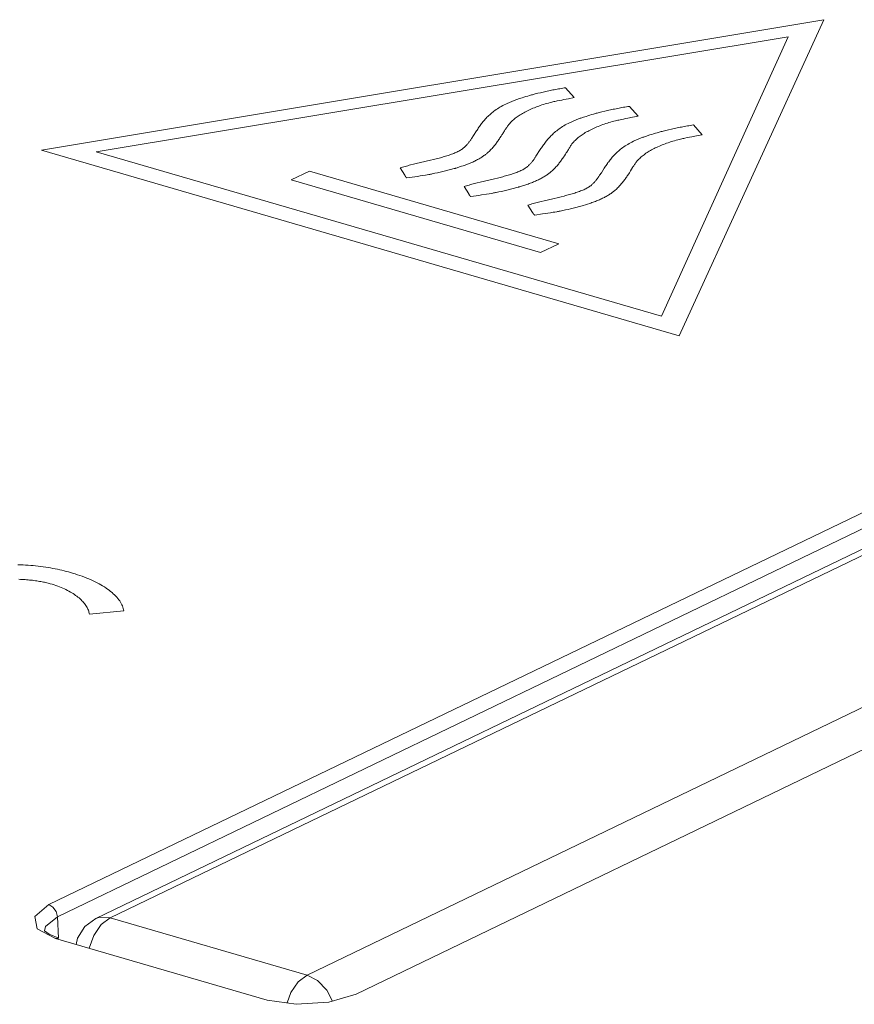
# Model space of a CAD drawing. Header units: millimetres. Extents: x 3925 to 5043, y -86 to 778.
# Tile 159 of 256: x 4608.46 to 4610.44, y 162.07 to 164.4. Entities that reach past the tile are written whole.
import ezdxf

# ---------------------------------------------------------------- set-up
doc = ezdxf.new("R2010")
doc.units = ezdxf.units.MM
doc.header["$LTSCALE"] = 46.255
doc.layers.add('H30K-INDICATDXF_CONTINUOUS_LINE', color=7, linetype='CONTINUOUS')
doc.layers.add('H30K-TOP-COVDXF_CONTINUOUS_LINE', color=7, linetype='CONTINUOUS')

msp = doc.modelspace()

# ---------------------------------------------------------------- linework, layer by layer
at = {"layer": 'H30K-INDICATDXF_CONTINUOUS_LINE', "color": 7, "linetype": 'Continuous', "lineweight": 0}
for p, q in [((4612.9183, 164.3323), (4608.6403, 162.271)), ((4612.9525, 164.3343), (4608.6745, 162.273)), ((4609.1413, 162.1372), (4613.4193, 164.1985)), ((4608.6745, 162.273), (4609.1413, 162.1372))]:
    msp.add_line(p, q, dxfattribs=at)
for points in [[(4608.6249, 162.2006), (4608.6357, 162.2309), (4608.6533, 162.2567), (4608.6745, 162.273)], [(4608.6745, 162.273), (4608.6499, 162.2743), (4608.6403, 162.271)], [(4608.594, 162.2096), (4608.597, 162.2247), (4608.6146, 162.2522), (4608.6403, 162.271)], [(4609.1413, 162.1372), (4609.1204, 162.1213), (4609.1028, 162.0957), (4609.0938, 162.071)], [(4609.2019, 162.0755), (4609.1883, 162.1012), (4609.1664, 162.1241), (4609.1413, 162.1372)]]:
    msp.add_lwpolyline(points, dxfattribs=at)
at = {"layer": 'H30K-TOP-COVDXF_CONTINUOUS_LINE', "color": 7, "linetype": 'Continuous', "lineweight": 0}
for p, q in [((4610.3671, 164.4024), (4608.5115, 164.0929)), ((4610.0237, 163.653), (4610.3671, 164.4024)), ((4608.5292, 162.3041), (4612.8207, 164.372)), ((4610.2822, 164.3614), (4608.6414, 164.089)), ((4609.9816, 163.6992), (4610.2822, 164.3614)), ((4608.5492, 162.2755), (4612.8407, 164.3434)), ((4609.775, 164.2175), (4609.7545, 164.2409)), ((4609.6515, 164.2173), (4609.6451, 164.2152)), ((4609.6558, 164.2186), (4609.6515, 164.2173)), ((4609.6602, 164.2199), (4609.6558, 164.2186)), ((4609.6646, 164.2213), (4609.6602, 164.2199)), ((4609.6888, 164.2278), (4609.6826, 164.2262)), ((4609.6951, 164.2293), (4609.6888, 164.2278)), ((4609.7015, 164.2308), (4609.6951, 164.2293)), ((4609.7346, 164.2097), (4609.7399, 164.2109)), ((4609.7399, 164.2109), (4609.7453, 164.2119)), ((4609.7453, 164.2119), (4609.7507, 164.213)), ((4609.7507, 164.213), (4609.7615, 164.215)), ((4609.7615, 164.215), (4609.775, 164.2175)), ((4609.9266, 164.1734), (4609.9061, 164.1968)), ((4609.8031, 164.1732), (4609.7968, 164.1712)), ((4609.8074, 164.1745), (4609.8031, 164.1732)), ((4609.8117, 164.1759), (4609.8074, 164.1745)), ((4609.8161, 164.1772), (4609.8117, 164.1759)), ((4609.8407, 164.1838), (4609.8342, 164.1822)), ((4609.8473, 164.1854), (4609.8407, 164.1838)), ((4609.8862, 164.1657), (4609.8915, 164.1668)), ((4609.8915, 164.1668), (4609.8968, 164.1678)), ((4609.8968, 164.1678), (4609.9022, 164.1689)), ((4609.9022, 164.1689), (4609.913, 164.1709)), ((4609.913, 164.1709), (4609.9266, 164.1734)), ((4613.5494, 164.16), (4609.2579, 162.0922)), ((4609.9989, 164.1413), (4609.9922, 164.1397)), ((4610.0781, 164.1294), (4610.0577, 164.1527)), ((4609.5362, 164.1278), (4609.5321, 164.1216)), ((4609.6014, 164.1259), (4609.6037, 164.1294)), ((4609.9546, 164.1291), (4609.9482, 164.127)), ((4609.9589, 164.1304), (4609.9546, 164.1291)), ((4609.9633, 164.1318), (4609.9589, 164.1304)), ((4609.9677, 164.1331), (4609.9633, 164.1318)), ((4609.9922, 164.1397), (4609.9857, 164.1381)), ((4610.0377, 164.1216), (4610.043, 164.1227)), ((4610.043, 164.1227), (4610.0484, 164.1238)), ((4610.0484, 164.1238), (4610.0538, 164.1248)), ((4610.0538, 164.1248), (4610.0646, 164.1268)), ((4610.0646, 164.1268), (4610.0781, 164.1294)), ((4608.5115, 164.0929), (4610.0237, 163.653)), ((4608.6414, 164.089), (4609.9816, 163.6992)), ((4609.4412, 164.0708), (4609.4344, 164.0692)), ((4609.4478, 164.0725), (4609.4412, 164.0708)), ((4609.7517, 164.0799), (4609.7542, 164.0837)), ((4609.362, 164.0509), (4609.3732, 164.0334)), ((4609.3937, 164.0596), (4609.387, 164.0579)), ((4609.4004, 164.0612), (4609.3937, 164.0596)), ((4609.4106, 164.0636), (4609.4004, 164.0612)), ((4609.4344, 164.0692), (4609.4106, 164.0636)), ((4609.4971, 164.0513), (4609.499, 164.0519)), ((4609.499, 164.0519), (4609.5056, 164.0541)), ((4609.1468, 164.0433), (4609.1038, 164.0226)), ((4609.7383, 163.8712), (4609.1468, 164.0433)), ((4609.3782, 164.0272), (4609.397, 164.0298)), ((4609.397, 164.0298), (4609.4032, 164.0308)), ((4609.4158, 164.0328), (4609.422, 164.0338)), ((4609.422, 164.0338), (4609.4261, 164.0345)), ((4609.4261, 164.0345), (4609.4303, 164.0352)), ((4609.4384, 164.0368), (4609.4447, 164.0381)), ((4609.4447, 164.0381), (4609.451, 164.0394)), ((4609.451, 164.0394), (4609.4572, 164.0408)), ((4609.4572, 164.0408), (4609.4634, 164.0422)), ((4609.586, 164.0251), (4609.5621, 164.0195)), ((4609.5927, 164.0268), (4609.586, 164.0251)), ((4609.5994, 164.0284), (4609.5927, 164.0268)), ((4609.8394, 164.0396), (4609.8352, 164.0334)), ((4609.1038, 164.0226), (4609.6954, 163.8505)), ((4609.5136, 164.0068), (4609.5248, 163.9893)), ((4609.5452, 164.0155), (4609.5386, 164.0138)), ((4609.5519, 164.0171), (4609.5452, 164.0155)), ((4609.5621, 164.0195), (4609.5519, 164.0171)), ((4609.6481, 164.007), (4609.6501, 164.0076)), ((4609.6501, 164.0076), (4609.658, 164.0103)), ((4609.658, 164.0103), (4609.6628, 164.0118)), ((4609.5298, 163.9832), (4609.5485, 163.9858)), ((4609.5485, 163.9858), (4609.5548, 163.9868)), ((4609.5548, 163.9868), (4609.5673, 163.9887)), ((4609.5673, 163.9887), (4609.5736, 163.9897)), ((4609.5736, 163.9897), (4609.5777, 163.9904)), ((4609.5777, 163.9904), (4609.5818, 163.9911)), ((4609.5899, 163.9927), (4609.5962, 163.994)), ((4609.5962, 163.994), (4609.6025, 163.9953)), ((4609.6025, 163.9953), (4609.6088, 163.9967)), ((4609.6088, 163.9967), (4609.6149, 163.9981)), ((4609.7443, 163.9827), (4609.7376, 163.981)), ((4609.751, 163.9843), (4609.7443, 163.9827)), ((4609.6652, 163.9627), (4609.6763, 163.9452)), ((4609.6969, 163.9714), (4609.6902, 163.9697)), ((4609.7036, 163.973), (4609.6969, 163.9714)), ((4609.7138, 163.9754), (4609.7036, 163.973)), ((4609.7603, 163.9526), (4609.7665, 163.9541)), ((4609.7935, 163.961), (4609.8144, 163.9677)), ((4609.6814, 163.939), (4609.7001, 163.9417)), ((4609.7001, 163.9417), (4609.7063, 163.9427)), ((4609.7063, 163.9427), (4609.7189, 163.9447)), ((4609.7189, 163.9447), (4609.7251, 163.9457)), ((4609.7251, 163.9457), (4609.7292, 163.9463)), ((4609.7292, 163.9463), (4609.7334, 163.9471)), ((4609.7415, 163.9486), (4609.7478, 163.9499)), ((4609.7478, 163.9499), (4609.7541, 163.9513)), ((4609.7541, 163.9513), (4609.7603, 163.9526)), ((4609.6954, 163.8505), (4609.7383, 163.8712)), ((4608.6251, 162.9928), (4608.7067, 163.0005)), ((4608.4956, 162.2764), (4608.5292, 162.3041)), ((4608.521, 162.2522), (4608.5492, 162.2755)), ((4608.5515, 162.2243), (4608.5492, 162.2755)), ((4608.5188, 162.2423), (4608.521, 162.2522)), ((4608.5188, 162.2423), (4608.5297, 162.234)), ((4608.5297, 162.234), (4608.5527, 162.2249)), ((4608.5447, 162.2239), (4608.5527, 162.2249)), ((4609.0465, 162.078), (4608.5447, 162.2239))]:
    msp.add_line(p, q, dxfattribs=at)
for points in [[(4609.7545, 164.2409), (4609.7511, 164.2404), (4609.7477, 164.2399), (4609.7443, 164.2393), (4609.7409, 164.2388), (4609.7375, 164.2382), (4609.7342, 164.2376), (4609.7309, 164.237), (4609.7275, 164.2363), (4609.7242, 164.2357), (4609.7209, 164.235), (4609.7177, 164.2344), (4609.7144, 164.2337), (4609.7112, 164.233), (4609.7079, 164.2323), (4609.7015, 164.2308)], [(4609.6451, 164.2152), (4609.643, 164.2145), (4609.641, 164.2138), (4609.6389, 164.2131), (4609.6369, 164.2124), (4609.6349, 164.2116), (4609.6329, 164.2109), (4609.6309, 164.2101), (4609.629, 164.2094), (4609.6271, 164.2086), (4609.6252, 164.2078), (4609.6233, 164.207), (4609.6214, 164.2062), (4609.6196, 164.2054), (4609.6178, 164.2046), (4609.616, 164.2038), (4609.6143, 164.203), (4609.6125, 164.2022)], [(4609.6826, 164.2262), (4609.6803, 164.2256), (4609.678, 164.225), (4609.6757, 164.2244), (4609.6735, 164.2238), (4609.6712, 164.2232), (4609.669, 164.2226), (4609.6646, 164.2213)], [(4609.6125, 164.2022), (4609.6089, 164.2004), (4609.6055, 164.1986), (4609.6021, 164.1967), (4609.5989, 164.1949), (4609.5958, 164.193), (4609.5928, 164.1911), (4609.5899, 164.1891), (4609.5871, 164.1872), (4609.5844, 164.1852), (4609.5818, 164.1832), (4609.5793, 164.1812), (4609.5769, 164.1792), (4609.5746, 164.1771), (4609.5723, 164.175), (4609.5702, 164.173), (4609.5681, 164.1709), (4609.566, 164.1687), (4609.5641, 164.1666), (4609.5622, 164.1645), (4609.5604, 164.1624), (4609.5586, 164.1602), (4609.5569, 164.1581), (4609.5552, 164.1559), (4609.5536, 164.1537), (4609.552, 164.1516), (4609.5504, 164.1494), (4609.5489, 164.1472), (4609.5474, 164.1451), (4609.546, 164.1429), (4609.5445, 164.1407), (4609.5431, 164.1385), (4609.5362, 164.1278)], [(4609.6206, 164.1549), (4609.6221, 164.1566), (4609.6237, 164.1584), (4609.6254, 164.1601), (4609.6271, 164.1618), (4609.629, 164.1635), (4609.631, 164.1652), (4609.633, 164.1669), (4609.6351, 164.1686), (4609.6374, 164.1703), (4609.6397, 164.172), (4609.6421, 164.1736), (4609.6446, 164.1753), (4609.6471, 164.1769), (4609.6498, 164.1785), (4609.6525, 164.1801), (4609.6553, 164.1817), (4609.6582, 164.1833), (4609.6612, 164.1848), (4609.6642, 164.1864), (4609.6673, 164.1879), (4609.6705, 164.1893), (4609.6737, 164.1908), (4609.677, 164.1922), (4609.6804, 164.1936), (4609.6839, 164.195), (4609.6874, 164.1963), (4609.691, 164.1976), (4609.6946, 164.1989), (4609.6983, 164.2001), (4609.7021, 164.2013), (4609.7059, 164.2025), (4609.7097, 164.2036), (4609.7137, 164.2047), (4609.7176, 164.2058), (4609.7217, 164.2068)], [(4609.7217, 164.2068), (4609.7242, 164.2074), (4609.7268, 164.208), (4609.7294, 164.2086), (4609.732, 164.2092), (4609.7346, 164.2097)], [(4609.9061, 164.1968), (4609.9025, 164.1963), (4609.8989, 164.1957), (4609.8954, 164.1952), (4609.8918, 164.1946), (4609.8883, 164.1939), (4609.8848, 164.1933), (4609.8813, 164.1927), (4609.8778, 164.192), (4609.8744, 164.1913), (4609.8709, 164.1906), (4609.8675, 164.1899), (4609.8641, 164.1892), (4609.8607, 164.1885), (4609.8573, 164.1877), (4609.854, 164.1869), (4609.8473, 164.1854)], [(4609.7968, 164.1712), (4609.7948, 164.1705), (4609.7928, 164.1698), (4609.7909, 164.1692), (4609.789, 164.1685), (4609.7871, 164.1678), (4609.7852, 164.1671), (4609.7833, 164.1664), (4609.7815, 164.1656), (4609.7796, 164.1649), (4609.7778, 164.1642), (4609.776, 164.1634), (4609.7743, 164.1627), (4609.7725, 164.1619), (4609.7708, 164.1612), (4609.7691, 164.1604), (4609.7674, 164.1596), (4609.7657, 164.1589), (4609.7641, 164.1581)], [(4609.8342, 164.1822), (4609.8318, 164.1816), (4609.8296, 164.181), (4609.8273, 164.1804), (4609.825, 164.1797), (4609.8228, 164.1791), (4609.8205, 164.1785), (4609.8161, 164.1772)], [(4609.8732, 164.1627), (4609.8758, 164.1633), (4609.8783, 164.1639), (4609.8809, 164.1645), (4609.8836, 164.1651), (4609.8862, 164.1657)], [(4609.6096, 164.139), (4609.6106, 164.1406), (4609.6116, 164.1422), (4609.6126, 164.1438), (4609.6137, 164.1454), (4609.6148, 164.147), (4609.6159, 164.1486), (4609.617, 164.1502), (4609.6182, 164.1517), (4609.6194, 164.1533), (4609.6206, 164.1549)], [(4609.7641, 164.1581), (4609.7605, 164.1563), (4609.757, 164.1545), (4609.7537, 164.1527), (4609.7505, 164.1508), (4609.7473, 164.1489), (4609.7443, 164.147), (4609.7414, 164.1451), (4609.7386, 164.1431), (4609.736, 164.1411), (4609.7334, 164.1391), (4609.7309, 164.1371), (4609.7284, 164.1351), (4609.7261, 164.133), (4609.7239, 164.131), (4609.7217, 164.1289), (4609.7196, 164.1268), (4609.7176, 164.1247), (4609.7156, 164.1225), (4609.7138, 164.1204), (4609.7119, 164.1183), (4609.7101, 164.1161), (4609.7084, 164.114), (4609.7067, 164.1118), (4609.7051, 164.1097), (4609.7035, 164.1075), (4609.702, 164.1053), (4609.7005, 164.1031), (4609.699, 164.101), (4609.6975, 164.0988), (4609.6961, 164.0966), (4609.6946, 164.0945), (4609.6843, 164.0785)], [(4609.7722, 164.1108), (4609.7737, 164.1126), (4609.7752, 164.1143), (4609.7769, 164.116), (4609.7787, 164.1177), (4609.7805, 164.1194), (4609.7825, 164.1212), (4609.7845, 164.1229), (4609.7867, 164.1245), (4609.7889, 164.1262), (4609.7912, 164.1279), (4609.7936, 164.1296), (4609.7961, 164.1312), (4609.7987, 164.1328), (4609.8013, 164.1345), (4609.804, 164.1361), (4609.8069, 164.1376), (4609.8097, 164.1392), (4609.8127, 164.1408), (4609.8157, 164.1423), (4609.8188, 164.1438), (4609.822, 164.1452), (4609.8253, 164.1467), (4609.8286, 164.1481), (4609.832, 164.1495), (4609.8354, 164.1509), (4609.8389, 164.1522), (4609.8425, 164.1535), (4609.8462, 164.1548), (4609.8498, 164.156), (4609.8536, 164.1572), (4609.8574, 164.1584), (4609.8613, 164.1596), (4609.8652, 164.1606), (4609.8692, 164.1617), (4609.8732, 164.1627)], [(4610.0577, 164.1527), (4610.0541, 164.1522), (4610.0505, 164.1516), (4610.047, 164.151), (4610.0434, 164.1505), (4610.0399, 164.1498), (4610.0364, 164.1492), (4610.0329, 164.1486), (4610.0294, 164.1479), (4610.026, 164.1472), (4610.0225, 164.1465), (4610.0191, 164.1458), (4610.0157, 164.1451), (4610.0123, 164.1444), (4610.0089, 164.1436), (4610.0055, 164.1429), (4609.9989, 164.1413)], [(4609.5321, 164.1216), (4609.5313, 164.1203), (4609.5304, 164.1191), (4609.5296, 164.1178), (4609.5287, 164.1166), (4609.5279, 164.1153), (4609.527, 164.1141), (4609.526, 164.1128), (4609.5251, 164.1116), (4609.5241, 164.1104), (4609.5231, 164.1091), (4609.5221, 164.1079), (4609.5211, 164.1067), (4609.52, 164.1054), (4609.5188, 164.1042), (4609.5176, 164.103), (4609.5164, 164.1018), (4609.5152, 164.1006), (4609.5138, 164.0994), (4609.5125, 164.0982)], [(4609.5688, 164.0862), (4609.5709, 164.0881), (4609.5729, 164.0899), (4609.5748, 164.0917), (4609.5766, 164.0936), (4609.5784, 164.0955), (4609.5802, 164.0973), (4609.5818, 164.0992), (4609.5835, 164.1011), (4609.5851, 164.103), (4609.5866, 164.1049), (4609.5881, 164.1068), (4609.5895, 164.1087), (4609.591, 164.1106), (4609.5923, 164.1125), (4609.5937, 164.1144), (4609.595, 164.1163), (4609.5963, 164.1182), (4609.5976, 164.1202), (4609.5989, 164.1221), (4609.6014, 164.1259)], [(4609.6037, 164.1294), (4609.6047, 164.131), (4609.6057, 164.1326), (4609.6096, 164.139)], [(4609.9482, 164.127), (4609.9461, 164.1263), (4609.9441, 164.1256), (4609.942, 164.1249), (4609.94, 164.1242), (4609.938, 164.1235), (4609.936, 164.1227), (4609.934, 164.122), (4609.9321, 164.1212), (4609.9302, 164.1204), (4609.9283, 164.1197), (4609.9264, 164.1189), (4609.9245, 164.1181), (4609.9227, 164.1173), (4609.9209, 164.1165), (4609.9191, 164.1157), (4609.9174, 164.1148), (4609.9156, 164.114)], [(4609.9238, 164.0667), (4609.9253, 164.0685), (4609.9269, 164.0702), (4609.9285, 164.0719), (4609.9303, 164.0736), (4609.9322, 164.0753), (4609.9341, 164.0771), (4609.9362, 164.0788), (4609.9383, 164.0804), (4609.9405, 164.0821), (4609.9428, 164.0838), (4609.9452, 164.0855), (4609.9477, 164.0871), (4609.9503, 164.0887), (4609.9529, 164.0904), (4609.9557, 164.092), (4609.9585, 164.0936), (4609.9613, 164.0951), (4609.9643, 164.0967), (4609.9673, 164.0982), (4609.9704, 164.0997), (4609.9736, 164.1012), (4609.9769, 164.1026), (4609.9802, 164.104), (4609.9836, 164.1054), (4609.987, 164.1068), (4609.9905, 164.1081), (4609.9941, 164.1094), (4609.9977, 164.1107), (4610.0014, 164.112), (4610.0052, 164.1132), (4610.009, 164.1143), (4610.0128, 164.1155), (4610.0168, 164.1166), (4610.0207, 164.1176), (4610.0248, 164.1186)], [(4609.9857, 164.1381), (4609.9834, 164.1375), (4609.9811, 164.1369), (4609.9788, 164.1363), (4609.9766, 164.1357), (4609.9743, 164.135), (4609.9721, 164.1344), (4609.9677, 164.1331)], [(4610.0248, 164.1186), (4610.0273, 164.1192), (4610.0299, 164.1199), (4610.0325, 164.1204), (4610.0351, 164.121), (4610.0377, 164.1216)], [(4609.5125, 164.0982), (4609.5109, 164.0969), (4609.5092, 164.0956), (4609.5074, 164.0944), (4609.5054, 164.0932), (4609.5034, 164.092), (4609.5013, 164.0908), (4609.4991, 164.0897), (4609.4969, 164.0886), (4609.4945, 164.0875), (4609.4921, 164.0864), (4609.4895, 164.0854), (4609.4869, 164.0843), (4609.4843, 164.0833), (4609.4815, 164.0824), (4609.4787, 164.0814), (4609.4758, 164.0804), (4609.4729, 164.0795), (4609.4699, 164.0786), (4609.4669, 164.0777), (4609.4638, 164.0768), (4609.4607, 164.0759), (4609.4575, 164.075), (4609.4543, 164.0742), (4609.4511, 164.0733), (4609.4478, 164.0725)], [(4609.7542, 164.0837), (4609.7552, 164.0853), (4609.7562, 164.0869), (4609.7572, 164.0885), (4609.7612, 164.0949)], [(4609.7612, 164.0949), (4609.7622, 164.0965), (4609.7632, 164.0981), (4609.7642, 164.0997), (4609.7652, 164.1013), (4609.7663, 164.1029), (4609.7674, 164.1045), (4609.7685, 164.1061), (4609.7697, 164.1077), (4609.7709, 164.1093), (4609.7722, 164.1108)], [(4609.9156, 164.114), (4609.912, 164.1122), (4609.9086, 164.1104), (4609.9052, 164.1086), (4609.902, 164.1067), (4609.8989, 164.1048), (4609.8959, 164.1029), (4609.893, 164.101), (4609.8902, 164.099), (4609.8875, 164.097), (4609.8849, 164.095), (4609.8824, 164.093), (4609.88, 164.091), (4609.8777, 164.0889), (4609.8754, 164.0869), (4609.8733, 164.0848), (4609.8712, 164.0827), (4609.8691, 164.0806), (4609.8672, 164.0785), (4609.8653, 164.0763), (4609.8635, 164.0742), (4609.8617, 164.072), (4609.86, 164.0699), (4609.8583, 164.0677), (4609.8567, 164.0656), (4609.8551, 164.0634), (4609.8536, 164.0612), (4609.852, 164.059), (4609.8506, 164.0569), (4609.8491, 164.0547), (4609.8477, 164.0525), (4609.8463, 164.0504), (4609.8394, 164.0396)], [(4609.5113, 164.0559), (4609.514, 164.0568), (4609.5167, 164.0578), (4609.5193, 164.0587), (4609.5219, 164.0597), (4609.5245, 164.0607), (4609.527, 164.0617), (4609.5295, 164.0628), (4609.5319, 164.0638), (4609.5343, 164.0649), (4609.5367, 164.066), (4609.539, 164.0671), (4609.5412, 164.0682), (4609.5434, 164.0693), (4609.5456, 164.0705), (4609.5477, 164.0716), (4609.5497, 164.0728), (4609.5517, 164.074), (4609.5537, 164.0752), (4609.5556, 164.0763), (4609.5574, 164.0776), (4609.5592, 164.0788), (4609.5609, 164.08), (4609.5626, 164.0812), (4609.5643, 164.0825), (4609.5658, 164.0837), (4609.5673, 164.085), (4609.5688, 164.0862)], [(4609.6843, 164.0785), (4609.6835, 164.0772), (4609.6826, 164.0759), (4609.6817, 164.0746), (4609.6809, 164.0733), (4609.68, 164.072), (4609.679, 164.0707), (4609.6781, 164.0694), (4609.6771, 164.0681), (4609.6761, 164.0668), (4609.6751, 164.0655), (4609.674, 164.0642), (4609.6729, 164.063), (4609.6718, 164.0617), (4609.6706, 164.0604), (4609.6694, 164.0591), (4609.6681, 164.0579), (4609.6668, 164.0566), (4609.6655, 164.0554), (4609.664, 164.0541)], [(4609.7204, 164.0421), (4609.7224, 164.044), (4609.7244, 164.0458), (4609.7264, 164.0477), (4609.7282, 164.0495), (4609.73, 164.0514), (4609.7317, 164.0533), (4609.7334, 164.0551), (4609.735, 164.057), (4609.7366, 164.0589), (4609.7381, 164.0608), (4609.7396, 164.0627), (4609.7411, 164.0646), (4609.7425, 164.0665), (4609.7439, 164.0684), (4609.7452, 164.0703), (4609.7466, 164.0722), (4609.7479, 164.0742), (4609.7492, 164.0761), (4609.7517, 164.0799)], [(4609.387, 164.0579), (4609.3838, 164.0571), (4609.3805, 164.0562), (4609.3773, 164.0554), (4609.3742, 164.0545), (4609.3711, 164.0536), (4609.368, 164.0527), (4609.365, 164.0518), (4609.362, 164.0509)], [(4609.4634, 164.0422), (4609.4665, 164.043), (4609.4695, 164.0437), (4609.4726, 164.0444), (4609.4756, 164.0452), (4609.4786, 164.046), (4609.4815, 164.0468), (4609.4845, 164.0476), (4609.4874, 164.0484), (4609.4903, 164.0492)], [(4609.4903, 164.0492), (4609.4913, 164.0495), (4609.4923, 164.0498), (4609.4933, 164.0501), (4609.4943, 164.0504), (4609.4952, 164.0507), (4609.4971, 164.0513)], [(4609.5056, 164.0541), (4609.5075, 164.0547), (4609.5113, 164.0559)], [(4609.664, 164.0541), (4609.6624, 164.0528), (4609.6607, 164.0516), (4609.6589, 164.0503), (4609.657, 164.0491), (4609.655, 164.0479), (4609.6529, 164.0467), (4609.6507, 164.0456), (4609.6484, 164.0445), (4609.6461, 164.0434), (4609.6436, 164.0423), (4609.6411, 164.0413), (4609.6385, 164.0403), (4609.6358, 164.0393), (4609.6331, 164.0383), (4609.6303, 164.0373), (4609.6274, 164.0364), (4609.6245, 164.0354), (4609.6215, 164.0345), (4609.6185, 164.0336), (4609.6154, 164.0327), (4609.6123, 164.0318), (4609.6091, 164.031), (4609.6059, 164.0301), (4609.6026, 164.0293), (4609.5994, 164.0284)], [(4609.9058, 164.0396), (4609.9068, 164.0411), (4609.9078, 164.0426), (4609.9087, 164.0442), (4609.9133, 164.0517)], [(4609.9133, 164.0517), (4609.9143, 164.0532), (4609.9152, 164.0547), (4609.9162, 164.0562), (4609.9172, 164.0577), (4609.9182, 164.0592), (4609.9193, 164.0607), (4609.9203, 164.0622), (4609.9215, 164.0637), (4609.9226, 164.0652), (4609.9238, 164.0667)], [(4609.3732, 164.0334), (4609.3733, 164.0332), (4609.3734, 164.0331), (4609.3735, 164.0329), (4609.3736, 164.0327), (4609.3737, 164.0326), (4609.3738, 164.0324), (4609.3739, 164.0322), (4609.374, 164.0321)], [(4609.374, 164.0321), (4609.3742, 164.0317), (4609.3744, 164.0312)], [(4609.3744, 164.0312), (4609.3745, 164.0311), (4609.3746, 164.0309), (4609.3747, 164.0307), (4609.3748, 164.0306), (4609.3749, 164.0304), (4609.375, 164.0302), (4609.3751, 164.0301), (4609.3752, 164.0299), (4609.3753, 164.0297), (4609.3754, 164.0296), (4609.3755, 164.0294), (4609.3757, 164.0293), (4609.3758, 164.0291), (4609.3759, 164.029), (4609.3761, 164.0288), (4609.3762, 164.0286), (4609.3764, 164.0285), (4609.3766, 164.0283), (4609.3767, 164.0282), (4609.3769, 164.0281), (4609.3771, 164.0279), (4609.3773, 164.0278), (4609.3775, 164.0276), (4609.3778, 164.0275), (4609.378, 164.0274), (4609.3782, 164.0272)], [(4609.4032, 164.0308), (4609.4095, 164.0318), (4609.4158, 164.0328)], [(4609.4303, 164.0352), (4609.4323, 164.0356), (4609.4343, 164.036), (4609.4364, 164.0364), (4609.4384, 164.0368)], [(4609.6628, 164.0118), (4609.6656, 164.0127), (4609.6683, 164.0137), (4609.6709, 164.0146), (4609.6735, 164.0156), (4609.6761, 164.0166), (4609.6786, 164.0176), (4609.6811, 164.0187), (4609.6835, 164.0197), (4609.6859, 164.0208), (4609.6882, 164.0219), (4609.6905, 164.023), (4609.6928, 164.0241), (4609.695, 164.0252), (4609.6971, 164.0264), (4609.6992, 164.0275), (4609.7013, 164.0287), (4609.7033, 164.0299), (4609.7052, 164.0311), (4609.7071, 164.0323), (4609.709, 164.0335), (4609.7108, 164.0347), (4609.7125, 164.0359), (4609.7142, 164.0371), (4609.7158, 164.0384), (4609.7174, 164.0396), (4609.7189, 164.0409), (4609.7204, 164.0421)], [(4609.8352, 164.0334), (4609.8344, 164.0321), (4609.8336, 164.0309), (4609.8327, 164.0296), (4609.8319, 164.0284), (4609.831, 164.0271), (4609.8301, 164.0259), (4609.8292, 164.0247), (4609.8282, 164.0234), (4609.8273, 164.0222), (4609.8263, 164.021), (4609.8252, 164.0197), (4609.8242, 164.0185), (4609.8231, 164.0173), (4609.8219, 164.0161), (4609.8208, 164.0148), (4609.8195, 164.0136), (4609.8183, 164.0124), (4609.817, 164.0112), (4609.8156, 164.01)], [(4609.872, 163.998), (4609.8741, 163.9999), (4609.8761, 164.0017), (4609.878, 164.0036), (4609.8798, 164.0054), (4609.8816, 164.0073), (4609.8833, 164.0092), (4609.885, 164.011), (4609.8866, 164.0129), (4609.8882, 164.0148), (4609.8898, 164.0167), (4609.8912, 164.0186), (4609.8927, 164.0205), (4609.8941, 164.0224), (4609.8955, 164.0243), (4609.8968, 164.0262), (4609.8982, 164.0281), (4609.8995, 164.0301), (4609.9008, 164.032), (4609.9021, 164.0339), (4609.9058, 164.0396)], [(4609.5386, 164.0138), (4609.5353, 164.013), (4609.5321, 164.0121), (4609.5289, 164.0113), (4609.5257, 164.0104), (4609.5226, 164.0095), (4609.5196, 164.0086), (4609.5165, 164.0077), (4609.5136, 164.0068)], [(4609.6149, 163.9981), (4609.618, 163.9989), (4609.6211, 163.9996), (4609.6241, 164.0004), (4609.6271, 164.0011), (4609.6301, 164.0019), (4609.6331, 164.0027), (4609.636, 164.0035), (4609.639, 164.0043), (4609.6419, 164.0051)], [(4609.6419, 164.0051), (4609.6429, 164.0054), (4609.644, 164.0057), (4609.645, 164.006), (4609.646, 164.0064), (4609.6481, 164.007)], [(4609.8156, 164.01), (4609.814, 164.0087), (4609.8123, 164.0075), (4609.8105, 164.0062), (4609.8086, 164.005), (4609.8066, 164.0038), (4609.8045, 164.0027), (4609.8023, 164.0015), (4609.8, 164.0004), (4609.7977, 163.9993), (4609.7952, 163.9982), (4609.7927, 163.9972), (4609.7901, 163.9962), (4609.7874, 163.9952), (4609.7847, 163.9942), (4609.7819, 163.9932), (4609.779, 163.9923), (4609.7761, 163.9913), (4609.7731, 163.9904), (4609.7701, 163.9895), (4609.767, 163.9886), (4609.7639, 163.9877), (4609.7607, 163.9869), (4609.7575, 163.986), (4609.7542, 163.9852), (4609.751, 163.9843)], [(4609.5248, 163.9893), (4609.5249, 163.9891), (4609.525, 163.989), (4609.5251, 163.9888), (4609.5252, 163.9887), (4609.5253, 163.9885), (4609.5254, 163.9883), (4609.5255, 163.9882), (4609.5255, 163.988)], [(4609.5255, 163.988), (4609.5257, 163.9877), (4609.526, 163.9872)], [(4609.526, 163.9872), (4609.5261, 163.987), (4609.5262, 163.9868), (4609.5262, 163.9867), (4609.5263, 163.9865), (4609.5264, 163.9863), (4609.5265, 163.9862), (4609.5266, 163.986), (4609.5267, 163.9858), (4609.5268, 163.9857), (4609.527, 163.9855), (4609.5271, 163.9853), (4609.5272, 163.9852), (4609.5273, 163.985), (4609.5275, 163.9849), (4609.5276, 163.9847), (4609.5278, 163.9846), (4609.5279, 163.9844), (4609.5281, 163.9843), (4609.5283, 163.9841), (4609.5285, 163.984), (4609.5287, 163.9838), (4609.5289, 163.9837), (4609.5291, 163.9836), (4609.5293, 163.9834), (4609.5295, 163.9833), (4609.5298, 163.9832)], [(4609.5818, 163.9911), (4609.5838, 163.9915), (4609.5859, 163.9919), (4609.5879, 163.9923), (4609.5899, 163.9927)], [(4609.7376, 163.981), (4609.724, 163.9778), (4609.7138, 163.9754)], [(4609.8144, 163.9677), (4609.8171, 163.9687), (4609.8198, 163.9696), (4609.8225, 163.9706), (4609.8251, 163.9715), (4609.8276, 163.9725), (4609.8301, 163.9736), (4609.8326, 163.9746), (4609.8351, 163.9756), (4609.8374, 163.9767), (4609.8398, 163.9778), (4609.8421, 163.9789), (4609.8443, 163.98), (4609.8465, 163.9811), (4609.8487, 163.9823), (4609.8508, 163.9834), (4609.8528, 163.9846), (4609.8548, 163.9858), (4609.8568, 163.987), (4609.8587, 163.9882), (4609.8605, 163.9894), (4609.8623, 163.9906), (4609.8641, 163.9918), (4609.8658, 163.9931), (4609.8674, 163.9943), (4609.869, 163.9955), (4609.8705, 163.9968), (4609.872, 163.998)], [(4609.6902, 163.9697), (4609.687, 163.9689), (4609.6837, 163.968), (4609.6805, 163.9672), (4609.6774, 163.9663), (4609.6743, 163.9654), (4609.6712, 163.9645), (4609.6682, 163.9636), (4609.6652, 163.9627)], [(4609.7665, 163.9541), (4609.7696, 163.9548), (4609.7727, 163.9555), (4609.7757, 163.9563), (4609.7787, 163.957), (4609.7817, 163.9578), (4609.7847, 163.9586), (4609.7877, 163.9594), (4609.7906, 163.9602), (4609.7935, 163.961)], [(4609.6763, 163.9452), (4609.6765, 163.9451), (4609.6766, 163.9449), (4609.6767, 163.9447), (4609.6767, 163.9446), (4609.6768, 163.9444), (4609.6769, 163.9442), (4609.677, 163.9441), (4609.6771, 163.9439)], [(4609.6771, 163.9439), (4609.6774, 163.9434), (4609.6775, 163.9431)], [(4609.6775, 163.9431), (4609.6776, 163.9429), (4609.6777, 163.9427), (4609.6778, 163.9426), (4609.6779, 163.9424), (4609.678, 163.9422), (4609.6781, 163.9421), (4609.6782, 163.9419), (4609.6783, 163.9417), (4609.6784, 163.9416), (4609.6786, 163.9414), (4609.6787, 163.9412), (4609.6788, 163.9411), (4609.6789, 163.9409), (4609.6791, 163.9408), (4609.6792, 163.9406), (4609.6794, 163.9405), (4609.6795, 163.9403), (4609.6797, 163.9402), (4609.6799, 163.94), (4609.6801, 163.9399), (4609.6803, 163.9397), (4609.6805, 163.9396), (4609.6807, 163.9394), (4609.6809, 163.9393), (4609.6812, 163.9392), (4609.6814, 163.939)], [(4609.7334, 163.9471), (4609.7354, 163.9474), (4609.7374, 163.9478), (4609.7395, 163.9482), (4609.7415, 163.9486)], [(4608.5852, 163.0901), (4608.5803, 163.0915), (4608.5753, 163.0929), (4608.5703, 163.0942), (4608.5652, 163.0955), (4608.5601, 163.0968), (4608.5548, 163.0981), (4608.5495, 163.0993), (4608.5441, 163.1004), (4608.5387, 163.1015), (4608.5331, 163.1026), (4608.5274, 163.1036), (4608.5217, 163.1045), (4608.5158, 163.1053), (4608.5098, 163.1061), (4608.5038, 163.1069), (4608.4976, 163.1075), (4608.4918, 163.108), (4608.4859, 163.1085), (4608.4799, 163.1089), (4608.4738, 163.1092), (4608.4677, 163.1095), (4608.4615, 163.1096), (4608.4552, 163.1098)], [(4608.7067, 163.0005), (4608.7062, 163.0034), (4608.7055, 163.0064), (4608.7046, 163.0094), (4608.7035, 163.0124), (4608.7022, 163.0153), (4608.7007, 163.0183), (4608.699, 163.0212), (4608.6971, 163.0241), (4608.695, 163.027), (4608.6928, 163.0299), (4608.6903, 163.0328), (4608.6877, 163.0356), (4608.6849, 163.0385), (4608.6819, 163.0412), (4608.6788, 163.044), (4608.6755, 163.0467), (4608.6721, 163.0494), (4608.6684, 163.0521), (4608.6647, 163.0547), (4608.6607, 163.0573), (4608.6566, 163.0598), (4608.6524, 163.0623), (4608.648, 163.0648), (4608.6435, 163.0672), (4608.6388, 163.0696), (4608.634, 163.0719), (4608.6291, 163.0741), (4608.6241, 163.0763), (4608.6189, 163.0785), (4608.6136, 163.0806), (4608.6081, 163.0826), (4608.6026, 163.0846), (4608.5969, 163.0865), (4608.5911, 163.0883), (4608.5852, 163.0901)], [(4608.4579, 163.0756), (4608.4616, 163.0754), (4608.4653, 163.0752), (4608.4689, 163.075), (4608.4726, 163.0747), (4608.4762, 163.0745), (4608.4797, 163.0741), (4608.4833, 163.0738), (4608.4868, 163.0734), (4608.4902, 163.0731), (4608.4936, 163.0726), (4608.497, 163.0722), (4608.5003, 163.0717), (4608.5035, 163.0713), (4608.5067, 163.0707), (4608.5098, 163.0702), (4608.5129, 163.0697), (4608.5159, 163.0691), (4608.5188, 163.0685), (4608.5217, 163.0678), (4608.5244, 163.0672), (4608.5271, 163.0665), (4608.5297, 163.0659), (4608.5322, 163.0651)], [(4608.5322, 163.0651), (4608.5368, 163.0638), (4608.5413, 163.0623), (4608.5456, 163.0609), (4608.5499, 163.0593), (4608.554, 163.0578), (4608.5581, 163.0561), (4608.562, 163.0544), (4608.5658, 163.0527), (4608.5695, 163.051), (4608.5731, 163.0491), (4608.5766, 163.0473), (4608.58, 163.0454), (4608.5833, 163.0435), (4608.5864, 163.0415), (4608.5895, 163.0395), (4608.5924, 163.0375), (4608.5952, 163.0354), (4608.5979, 163.0334), (4608.6005, 163.0312), (4608.6029, 163.0291), (4608.6053, 163.0269), (4608.6075, 163.0248), (4608.6096, 163.0226), (4608.6115, 163.0203), (4608.6134, 163.0181), (4608.6151, 163.0158), (4608.6167, 163.0136), (4608.6181, 163.0113), (4608.6195, 163.009), (4608.6207, 163.0067), (4608.6217, 163.0044), (4608.6227, 163.0021), (4608.6235, 162.9998), (4608.6241, 162.9975), (4608.6247, 162.9951), (4608.6251, 162.9928)], [(4608.5292, 162.3041), (4608.5388, 162.2983), (4608.5461, 162.2878), (4608.5492, 162.2755)], [(4608.5447, 162.2239), (4608.501, 162.2469), (4608.4956, 162.2764)], [(4609.2579, 162.0922), (4609.1934, 162.073), (4609.1156, 162.0678), (4609.0465, 162.078)]]:
    msp.add_lwpolyline(points, dxfattribs=at)

doc.saveas('drawing.dxf')
